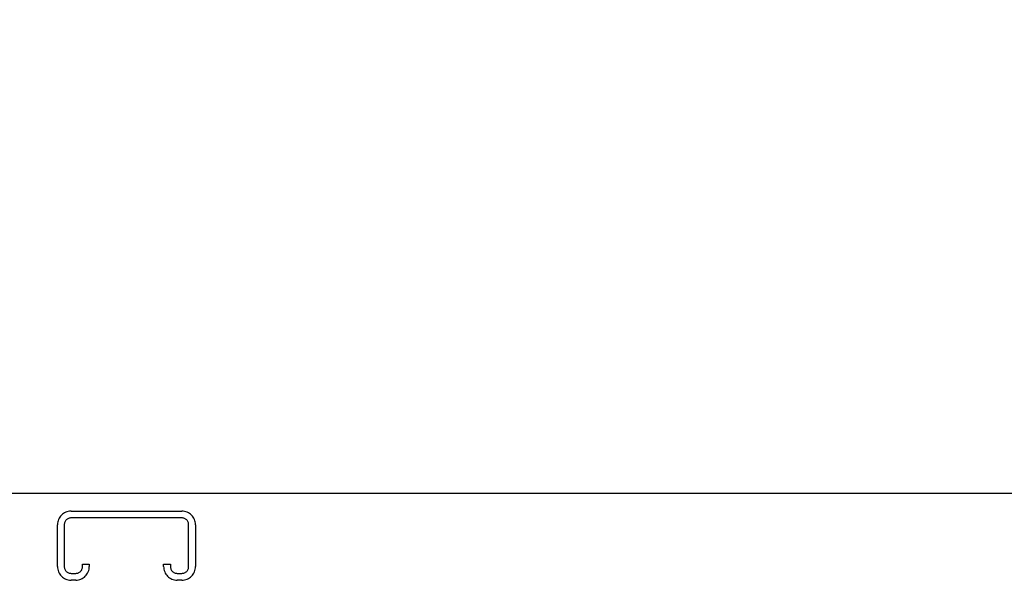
# Model space of a CAD drawing. Header units: inches. Extents: x 0 to 277, y 0 to 179.
# Tile 74 of 94: x 81.34 to 87.14, y 123.34 to 126.71. Entities that reach past the tile are written whole.
import ezdxf

# ---------------------------------------------------------------- set-up
doc = ezdxf.new("R2010")
doc.units = ezdxf.units.IN
doc.header["$LTSCALE"] = 15.20914
doc.header["$MEASUREMENT"] = 0
doc.linetypes.add('HIDDEN', pattern=[0.2, 0.1, -0.1])
doc.layers.get('0').update_dxf_attribs({"linetype": 'CONTINUOUS'})
doc.layers.add('DEFAULT_2', color=8, linetype='HIDDEN')
doc.layers.add('DIMENSIONS', color=7, linetype='CONTINUOUS')
doc.styles.get("Standard").update_dxf_attribs({"font": 'txt', "width": 0.8})
doc.dimstyles.new('DIMSTYLE_3', dxfattribs={"dimtxt": 1.268784, "dimasz": 1.626646, "dimexe": 0.09, "dimexo": 0.07, "dimgap": 0.039, "dimtad": 0, "dimtih": 1, "dimtoh": 1, "dimzin": 4, "dimdsep": 46, "dimtxsty": 'Standard', "dimblk": '_FILLED', "dimblk1": '_FILLED', "dimblk2": '_FILLED', "dimcen": 0.09, "dimadec": 0, "dimazin": 0, "dimtfac": 1, "dimtofl": 0, "dimtmove": 0, "dimatfit": 3, "dimldrblk": '_FILLED', "dimfxl": 0, "dimtolj": 1, "dimtzin": 4, "dimarcsym": 0})

# ---------------------------------------------------------------- blocks, each defined once
blk = doc.blocks.new('_FILLED')
at = {"color": 0, "linetype": 'ByBlock'}
blk.add_solid([(0, 0), (-1, 0.2), (-1, -0.2)], dxfattribs=at)
blk = doc.blocks.new('*D17')
at = {"layer": 'DIMENSIONS', "color": 2, "linetype": 'Continuous'}
for p, q in [((71.3642, 121.1695), (71.3642, 126.0524)), ((71.3642, 126.0524), (72.7631, 126.0524)), ((71.3642, 120.0445), (71.3642, 116.7912))]:
    blk.add_line(p, q, dxfattribs=at)
at = {"layer": 'DIMENSIONS', "color": 2, "linetype": 'Continuous', "xscale": 1.6266460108, "yscale": 1.6266460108, "zscale": 1.6266460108}
for p, rotation in [((71.3642, 121.1695), 270), ((71.3642, 120.0445), 90)]:
    blk.add_blockref('_FILLED', p, dxfattribs=dict(at, rotation=rotation))
at = {"layer": 'DIMENSIONS', "color": 2, "linetype": 'Continuous', "insert": (73.3975, 126.6868), "char_height": 1.26878, "width": 4.060108, "attachment_point": 1, "line_spacing_factor": 0.9}
blk.add_mtext('1.13', dxfattribs=at)

msp = doc.modelspace()

# ---------------------------------------------------------------- linework, layer by layer
at = {"color": 3, "linetype": 'Continuous'}
msp.add_line((120.1037, 123.9195), (60.2077, 123.9195), dxfattribs=at)
at = {"layer": 'DEFAULT_2', "color": 8, "linetype": 'HIDDEN'}
for p, q in [((81.642, 123.8155), (82.2945, 123.8155)), ((82.2945, 123.7755), (81.642, 123.7755)), ((81.562, 123.4892), (81.562, 123.7355)), ((81.602, 123.7355), (81.602, 123.4892)), ((82.3345, 123.4892), (82.3345, 123.7355)), ((82.3745, 123.7355), (82.3745, 123.4892)), ((81.7095, 123.4892), (81.7095, 123.503)), ((81.7095, 123.503), (81.7495, 123.503)), ((81.7495, 123.503), (81.7495, 123.4892)), ((82.187, 123.4892), (82.187, 123.503)), ((82.187, 123.503), (82.227, 123.503)), ((82.227, 123.503), (82.227, 123.4892)), ((81.642, 123.4492), (81.6695, 123.4492)), ((82.267, 123.4492), (82.2945, 123.4492)), ((81.6695, 123.4092), (81.642, 123.4092)), ((82.2945, 123.4092), (82.267, 123.4092))]:
    msp.add_line(p, q, dxfattribs=at)
for centre, radius, start, end in [((81.642, 123.7355), 0.08, 90, 180), ((81.642, 123.7355), 0.04, 90, 180), ((82.2945, 123.7355), 0.08, 0, 90), ((82.2945, 123.7355), 0.04, 0, 90), ((81.642, 123.4892), 0.08, 180, 270), ((81.642, 123.4892), 0.04, 180, 270), ((81.6695, 123.4892), 0.08, 270, 360), ((81.6695, 123.4892), 0.04, 270, 360), ((82.267, 123.4892), 0.08, 180, 270), ((82.267, 123.4892), 0.04, 180, 270), ((82.2945, 123.4892), 0.08, 270, 360), ((82.2945, 123.4892), 0.04, 270, 360)]:
    msp.add_arc(centre, radius, start, end, dxfattribs=at)

# ---------------------------------------------------------------- dimensions: what is measured, and where the dimension line sits
at = {"layer": 'DIMENSIONS', "color": 2, "linetype": 'Continuous'}
dim = msp.add_linear_dim(base=(71.3642050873, 121.1694787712), p1=(85.5932079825, 120.0444787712), p2=(89.1982079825, 121.1694787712), angle=90, dimstyle='DIMSTYLE_3', dxfattribs=at)
dim.commit()
dim.dimension.update_dxf_attribs({"geometry": '*D17', "text_midpoint": (75.4275668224, 126.0523660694), "dimtype": 160})

doc.saveas('drawing.dxf')
